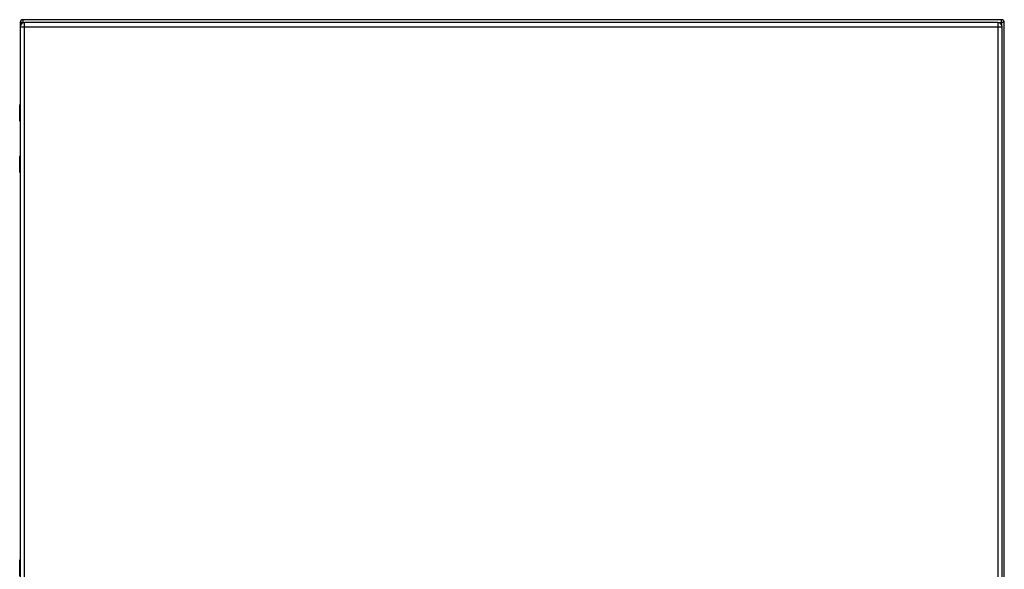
# Model space of a CAD drawing. Header units: inches. Extents: x 26 to 247, y 18 to 162.
# Tile 22 of 31: x 119 to 155, y 92 to 112. Entities that reach past the tile are written whole.
import ezdxf

# ---------------------------------------------------------------- set-up
doc = ezdxf.new("R2010")
doc.units = ezdxf.units.IN
doc.header["$MEASUREMENT"] = 0
doc.layers.add('Visible Edges(ANSI)', color=7, linetype='Continuous', lineweight=25)
doc.layers.add('Visible Tangent Edges(ANSI)', color=7, linetype='Continuous', lineweight=25)

msp = doc.modelspace()

# ---------------------------------------------------------------- linework, layer by layer
at = {"layer": 'Visible Edges(ANSI)'}
for p, q in [((119.069, 111.913), (119.069, 108.913)), ((119.07, 111.752), (119.07, 70.271)), ((154.97, 112.012), (119.168, 112.012)), ((154.827, 111.913), (119.231, 111.913)), ((154.988, 70.271), (154.988, 111.752)), ((155.069, 70.111), (155.069, 111.913)), ((119.051, 108.309), (119.051, 108.894)), ((119.07, 108.293), (119.067, 108.293)), ((119.069, 108.293), (119.069, 107.033)), ((119.051, 106.433), (119.051, 107.018)), ((119.067, 107.033), (119.07, 107.033)), ((119.069, 106.413), (119.069, 92.262)), ((119.051, 91.658), (119.051, 92.242))]:
    msp.add_line(p, q, dxfattribs=at)
for centre, radius, start, end in [((119.168, 111.913), 0.099, 90, 180), ((119.231, 111.752), 0.161, 90, 180), ((154.827, 111.752), 0.161, 0, 90), ((154.97, 111.913), 0.099, 0, 90), ((119.07, 108.894), 0.0197, 90.5386, 180), ((119.067, 108.309), 0.0157, 180, 270), ((119.067, 107.018), 0.0157, 90, 180), ((119.07, 106.433), 0.0197, 180, 269.4614), ((119.07, 92.242), 0.0197, 90.5386, 180)]:
    msp.add_arc(centre, radius, start, end, dxfattribs=at)
at = {"layer": 'Visible Tangent Edges(ANSI)'}
for p, q in [((119.168, 111.913), (119.069, 111.913)), ((119.07, 111.752), (119.231, 111.752)), ((119.168, 112.012), (119.168, 111.913)), ((119.168, 111.913), (119.219, 111.913)), ((119.168, 111.9), (119.168, 111.913)), ((119.231, 111.752), (119.231, 111.913)), ((119.231, 111.752), (154.827, 111.752)), ((119.231, 70.271), (119.231, 111.752)), ((154.827, 111.913), (154.827, 111.752)), ((154.827, 111.752), (154.988, 111.752)), ((154.827, 111.752), (154.827, 70.271)), ((154.84, 111.913), (154.97, 111.913)), ((154.97, 111.913), (154.97, 112.012)), ((154.97, 111.913), (154.97, 111.828)), ((155.069, 111.913), (154.97, 111.913)), ((119.07, 108.894), (119.051, 108.894)), ((119.051, 108.309), (119.07, 108.309)), ((119.07, 107.018), (119.051, 107.018)), ((119.051, 106.433), (119.07, 106.433)), ((119.07, 92.242), (119.051, 92.242))]:
    msp.add_line(p, q, dxfattribs=at)
at = {"layer": 'Visible Tangent Edges(ANSI)', "flags": 128}
for points in [[(119.07, 108.679), (119.069, 108.678), (119.067, 108.677), (119.066, 108.675), (119.064, 108.673), (119.063, 108.671), (119.062, 108.668), (119.061, 108.665), (119.061, 108.662), (119.06, 108.659), (119.06, 108.655), (119.059, 108.651), (119.059, 108.648), (119.059, 108.644), (119.06, 108.64), (119.06, 108.637), (119.061, 108.633), (119.061, 108.63), (119.062, 108.627), (119.063, 108.624), (119.064, 108.622), (119.066, 108.62), (119.067, 108.619), (119.069, 108.618), (119.07, 108.617)], [(119.07, 108.636), (119.07, 108.637), (119.07, 108.638), (119.07, 108.639), (119.069, 108.64), (119.069, 108.641), (119.069, 108.642), (119.069, 108.643), (119.069, 108.644), (119.069, 108.645), (119.069, 108.646), (119.069, 108.647), (119.069, 108.648), (119.069, 108.649), (119.069, 108.65), (119.069, 108.651), (119.069, 108.652), (119.069, 108.653), (119.069, 108.654), (119.069, 108.654), (119.069, 108.655), (119.07, 108.656), (119.07, 108.657), (119.07, 108.658), (119.07, 108.659)], [(119.07, 106.71), (119.069, 106.709), (119.067, 106.708), (119.066, 106.707), (119.064, 106.705), (119.063, 106.702), (119.062, 106.7), (119.061, 106.697), (119.061, 106.694), (119.06, 106.69), (119.06, 106.687), (119.059, 106.683), (119.059, 106.679), (119.059, 106.675), (119.06, 106.672), (119.06, 106.668), (119.061, 106.665), (119.061, 106.661), (119.062, 106.659), (119.063, 106.656), (119.064, 106.654), (119.066, 106.652), (119.067, 106.65), (119.069, 106.649), (119.07, 106.648)], [(119.07, 106.668), (119.07, 106.669), (119.07, 106.67), (119.07, 106.67), (119.069, 106.671), (119.069, 106.672), (119.069, 106.673), (119.069, 106.674), (119.069, 106.675), (119.069, 106.676), (119.069, 106.677), (119.069, 106.678), (119.069, 106.679), (119.069, 106.68), (119.069, 106.681), (119.069, 106.682), (119.069, 106.683), (119.069, 106.684), (119.069, 106.685), (119.069, 106.686), (119.069, 106.687), (119.07, 106.688), (119.07, 106.689), (119.07, 106.69), (119.07, 106.69)], [(119.07, 92.027), (119.069, 92.026), (119.067, 92.025), (119.066, 92.024), (119.064, 92.022), (119.063, 92.019), (119.062, 92.017), (119.061, 92.014), (119.061, 92.011), (119.06, 92.007), (119.06, 92.004), (119.059, 92), (119.059, 91.996), (119.059, 91.992), (119.06, 91.989), (119.06, 91.985), (119.061, 91.982), (119.061, 91.978), (119.062, 91.976), (119.063, 91.973), (119.064, 91.971), (119.066, 91.969), (119.067, 91.967), (119.069, 91.966), (119.07, 91.965)], [(119.07, 91.985), (119.07, 91.986), (119.07, 91.987), (119.07, 91.987), (119.069, 91.988), (119.069, 91.989), (119.069, 91.99), (119.069, 91.991), (119.069, 91.992), (119.069, 91.993), (119.069, 91.994), (119.069, 91.995), (119.069, 91.996), (119.069, 91.997), (119.069, 91.998), (119.069, 91.999), (119.069, 92), (119.069, 92.001), (119.069, 92.002), (119.069, 92.003), (119.069, 92.004), (119.07, 92.005), (119.07, 92.006), (119.07, 92.007), (119.07, 92.007)]]:
    msp.add_lwpolyline(points, dxfattribs=at)

doc.saveas('drawing.dxf')
